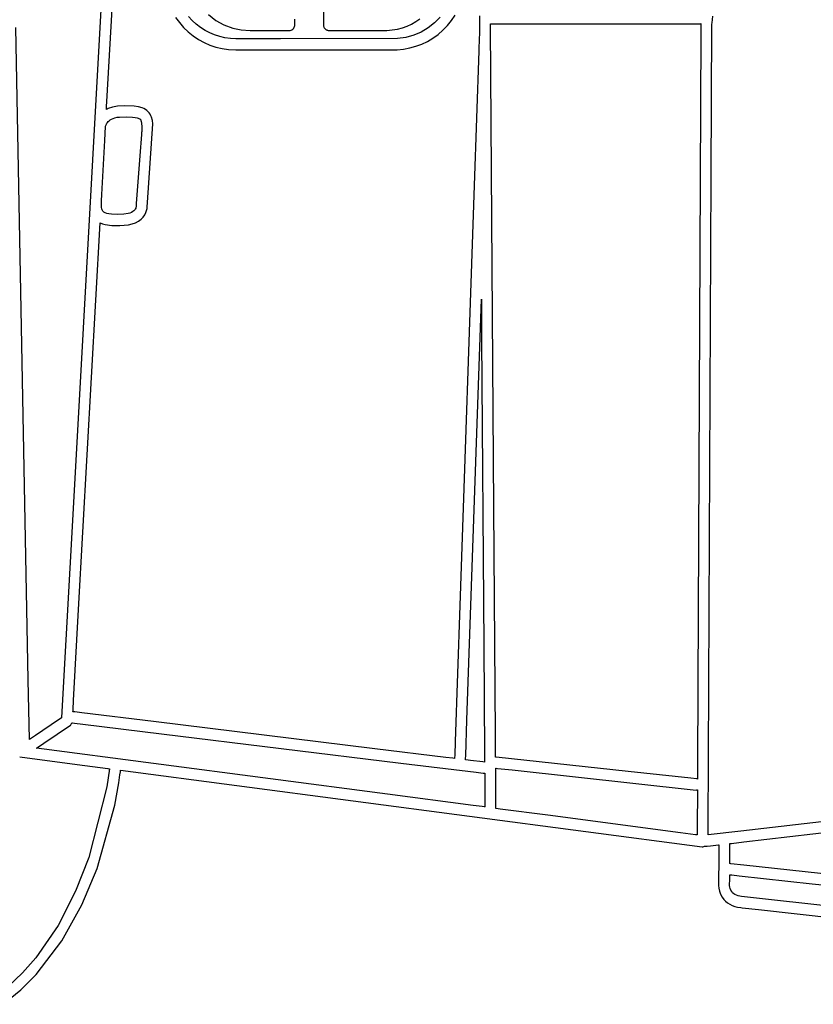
# Model space of a CAD drawing. Extents: x -74.1 to 10.8, y -36.7 to 44.6.
# Tile 12 of 199: x -39 to -37, y -26 to -23.5. Entities that reach past the tile are written whole.
import ezdxf

# ---------------------------------------------------------------- set-up
doc = ezdxf.new("R2010")
doc.units = 0

msp = doc.modelspace()

# ---------------------------------------------------------------- linework, layer by layer
at = {"layer": 'Layer 1', "color": 7, "linetype": 'CONTINUOUS'}
for p, q in [((-38.779033, -22.519677), (-38.900771, -24.71094)), ((-38.817901, -23.720113), (-38.802102, -23.435733)), ((-38.274583, -23.455401), (-38.275453, -23.542372)), ((-38.604579, -23.531243), (-38.613709, -23.521055)), ((-38.563987, -23.516104), (-38.545632, -23.531032)), ((-37.982859, -23.522941), (-37.996858, -23.537449)), ((-37.954158, -23.531559), (-37.945249, -23.518343)), ((-37.884171, -23.519476), (-37.883943, -23.552438)), ((-37.300499, -23.537179), (-37.298666, -23.520788)), ((-38.646214, -23.523732), (-38.636814, -23.536661)), ((-38.636814, -23.536661), (-38.626209, -23.548826)), ((-38.594563, -23.540616), (-38.604579, -23.531243)), ((-38.583874, -23.548982), (-38.594563, -23.540616)), ((-38.545632, -23.531032), (-38.525188, -23.542593)), ((-38.525188, -23.542593), (-38.50286, -23.550704)), ((-38.348583, -23.548487), (-38.34779, -23.546438)), ((-38.34779, -23.546438), (-38.347327, -23.544245)), ((-38.347327, -23.544245), (-38.347166, -23.540234)), ((-38.347166, -23.540234), (-38.346924, -23.528117)), ((-38.275453, -23.542372), (-38.275406, -23.543617)), ((-38.275406, -23.543617), (-38.275249, -23.544845)), ((-38.275249, -23.544845), (-38.274984, -23.546048)), ((-38.274984, -23.546048), (-38.274615, -23.547221)), ((-38.274615, -23.547221), (-38.274143, -23.548355)), ((-38.077518, -23.549733), (-38.06563, -23.545534)), ((-38.06563, -23.545534), (-38.054298, -23.540332)), ((-38.054298, -23.540332), (-38.043553, -23.534141)), ((-38.043553, -23.534141), (-38.03343, -23.526974)), ((-37.996858, -23.537449), (-38.012651, -23.550018)), ((-37.975579, -23.555698), (-37.964283, -23.544039)), ((-37.964283, -23.544039), (-37.954158, -23.531559)), ((-37.856247, -23.540206), (-37.856248, -23.540155)), ((-37.856246, -23.540474), (-37.856247, -23.540206)), ((-37.856237, -23.541663), (-37.856246, -23.540474)), ((-37.856203, -23.546593), (-37.856237, -23.541663)), ((-37.856217, -23.54015), (-37.856124, -23.54015)), ((-37.847822, -24.753418), (-37.856203, -23.546593)), ((-37.856124, -23.54015), (-37.85514, -23.54015)), ((-37.85514, -23.54015), (-37.850346, -23.54015)), ((-37.850346, -23.54015), (-37.798808, -23.54015)), ((-37.798808, -23.54015), (-37.331606, -23.540009)), ((-37.331606, -23.540009), (-37.329697, -23.539558)), ((-37.329697, -23.539558), (-37.328776, -23.539252)), ((-37.328715, -23.5441), (-37.328793, -23.561468)), ((-37.328776, -23.539252), (-37.328662, -23.539211)), ((-37.328699, -23.540533), (-37.328715, -23.5441)), ((-37.328697, -23.540197), (-37.328699, -23.540533)), ((-37.328645, -23.539205), (-37.328697, -23.540087)), ((-37.328697, -23.540113), (-37.328697, -23.540197)), ((-37.302636, -23.920854), (-37.300924, -23.541553)), ((-37.300924, -23.541553), (-37.300921, -23.540966)), ((-37.300918, -23.540925), (-37.30091, -23.540847)), ((-37.30091, -23.540847), (-37.300874, -23.540532)), ((-37.300874, -23.540532), (-37.300499, -23.537179)), ((-39.016169, -25.186435), (-39.047445, -23.54867)), ((-38.626209, -23.548826), (-38.614513, -23.560079)), ((-38.614513, -23.560079), (-38.602001, -23.570157)), ((-38.602001, -23.570157), (-38.588757, -23.579017)), ((-38.572576, -23.556314), (-38.583874, -23.548982)), ((-38.560728, -23.562586), (-38.572576, -23.556314)), ((-38.548391, -23.567775), (-38.560728, -23.562586)), ((-38.535626, -23.571854), (-38.548391, -23.567775)), ((-38.522492, -23.574799), (-38.535626, -23.571854)), ((-38.50286, -23.550704), (-38.481755, -23.554932)), ((-38.481755, -23.554932), (-38.459484, -23.556354)), ((-38.459437, -23.556354), (-38.459062, -23.556354)), ((-38.459062, -23.556354), (-38.457261, -23.556354)), ((-38.457261, -23.556354), (-38.438936, -23.556354)), ((-38.438936, -23.556354), (-38.381871, -23.556354)), ((-38.381871, -23.556354), (-38.363413, -23.556354)), ((-38.363413, -23.556354), (-38.360851, -23.556352)), ((-38.360851, -23.556352), (-38.358587, -23.556127)), ((-38.358587, -23.556127), (-38.356445, -23.555554)), ((-38.356445, -23.555554), (-38.354452, -23.554661)), ((-38.354452, -23.554661), (-38.35264, -23.553479)), ((-38.35264, -23.553479), (-38.351038, -23.552037)), ((-38.351038, -23.552037), (-38.349675, -23.550363)), ((-38.349675, -23.550363), (-38.348583, -23.548487)), ((-38.274143, -23.548355), (-38.273573, -23.549445)), ((-38.273573, -23.549445), (-38.272907, -23.550483)), ((-38.272907, -23.550483), (-38.272147, -23.551462)), ((-38.272147, -23.551462), (-38.271296, -23.552376)), ((-38.271296, -23.552376), (-38.270369, -23.553208)), ((-38.270369, -23.553208), (-38.269377, -23.553948)), ((-38.269377, -23.553948), (-38.268328, -23.554596)), ((-38.268328, -23.554596), (-38.267229, -23.555146)), ((-38.267229, -23.555146), (-38.266086, -23.555597)), ((-38.266086, -23.555597), (-38.264907, -23.555946)), ((-38.264907, -23.555946), (-38.263697, -23.55619)), ((-38.263697, -23.55619), (-38.261567, -23.556354)), ((-38.261547, -23.556354), (-38.261387, -23.556354)), ((-38.261387, -23.556354), (-38.260601, -23.556354)), ((-38.260601, -23.556354), (-38.251915, -23.556354)), ((-38.251915, -23.556354), (-38.116186, -23.556189)), ((-38.116186, -23.556189), (-38.089929, -23.552917)), ((-38.089929, -23.552917), (-38.077518, -23.549733)), ((-38.048811, -23.568533), (-38.068777, -23.574076)), ((-38.030036, -23.560446), (-38.048811, -23.568533)), ((-38.012651, -23.550018), (-38.030036, -23.560446)), ((-38.000734, -23.575608), (-37.987775, -23.566256)), ((-37.987775, -23.566256), (-37.975579, -23.555698)), ((-37.884273, -23.567156), (-37.88451, -23.574054)), ((-37.884251, -23.566505), (-37.884273, -23.567156)), ((-37.884246, -23.566345), (-37.884251, -23.566505)), ((-37.884213, -23.565999), (-37.884244, -23.566291)), ((-37.884135, -23.565667), (-37.884213, -23.565999)), ((-37.883935, -23.565017), (-37.884135, -23.565667)), ((-37.883943, -23.552438), (-37.883868, -23.56324)), ((-37.88386, -23.564682), (-37.883935, -23.565017)), ((-37.883868, -23.56324), (-37.88386, -23.564358)), ((-37.88386, -23.564358), (-37.883858, -23.564616)), ((-37.883858, -23.564616), (-37.883858, -23.564665)), ((-37.328793, -23.561468), (-37.329636, -23.748215)), ((-38.588757, -23.579017), (-38.574852, -23.58663)), ((-38.574852, -23.58663), (-38.560357, -23.592965)), ((-38.560357, -23.592965), (-38.545346, -23.597995)), ((-38.509052, -23.576584), (-38.522492, -23.574799)), ((-38.495364, -23.577185), (-38.509052, -23.576584)), ((-38.49529, -23.577185), (-38.495355, -23.577185)), ((-38.382991, -23.577185), (-38.49529, -23.577185)), ((-38.089731, -23.576874), (-38.382991, -23.577185)), ((-38.068777, -23.574076), (-38.089731, -23.576874)), ((-38.058747, -23.600367), (-38.04346, -23.596134)), ((-38.04346, -23.596134), (-38.028647, -23.590577)), ((-38.028647, -23.590577), (-38.014381, -23.583725)), ((-38.014381, -23.583725), (-38.000734, -23.575608)), ((-37.88451, -23.574054), (-37.885649, -23.60728)), ((-38.545346, -23.597995), (-38.529888, -23.601688)), ((-38.529888, -23.601688), (-38.514056, -23.604015)), ((-38.514056, -23.604015), (-38.495362, -23.604965)), ((-38.495348, -23.604965), (-38.495305, -23.604965)), ((-38.495305, -23.604965), (-38.494845, -23.604965)), ((-38.494845, -23.604965), (-38.492585, -23.604965)), ((-38.492585, -23.604965), (-38.467624, -23.604965)), ((-38.467624, -23.604965), (-38.090459, -23.604742)), ((-38.090459, -23.604742), (-38.074437, -23.603247)), ((-38.074437, -23.603247), (-38.058747, -23.600367)), ((-37.885649, -23.60728), (-37.897248, -23.9456)), ((-38.819452, -23.748041), (-38.817901, -23.720113)), ((-38.77476, -23.745594), (-38.791955, -23.746248)), ((-38.750424, -23.746364), (-38.77476, -23.745594)), ((-38.819812, -23.754521), (-38.819805, -23.754387)), ((-38.819805, -23.754387), (-38.819775, -23.75384)), ((-38.819726, -23.754517), (-38.8198, -23.754555)), ((-38.819775, -23.75384), (-38.819452, -23.748041)), ((-38.819578, -23.754439), (-38.819726, -23.754517)), ((-38.818378, -23.75383), (-38.819578, -23.754439)), ((-38.815901, -23.752658), (-38.818378, -23.75383)), ((-38.804889, -23.748716), (-38.815901, -23.752658)), ((-38.791955, -23.746248), (-38.804889, -23.748716)), ((-38.739796, -23.747791), (-38.750424, -23.746364)), ((-38.730285, -23.750359), (-38.739796, -23.747791)), ((-38.72597, -23.752176), (-38.730285, -23.750359)), ((-38.72196, -23.754404), (-38.72597, -23.752176)), ((-38.718264, -23.757086), (-38.72196, -23.754404)), ((-38.71489, -23.760264), (-38.718264, -23.757086)), ((-38.712267, -23.76342), (-38.71489, -23.760264)), ((-38.710042, -23.766808), (-38.712267, -23.76342)), ((-38.708188, -23.770406), (-38.710042, -23.766808)), ((-38.706676, -23.774194), (-38.708188, -23.770406)), ((-37.329636, -23.748215), (-37.336187, -25.199152)), ((-38.821945, -23.796519), (-38.821457, -23.794685)), ((-38.821457, -23.794685), (-38.820104, -23.791448)), ((-38.820104, -23.791448), (-38.818984, -23.789477)), ((-38.818984, -23.789477), (-38.817506, -23.787364)), ((-38.817506, -23.787364), (-38.815621, -23.785177)), ((-38.815621, -23.785177), (-38.813284, -23.782986)), ((-38.813284, -23.782986), (-38.810445, -23.780861)), ((-38.810445, -23.780861), (-38.807059, -23.77887)), ((-38.807059, -23.77887), (-38.803077, -23.777084)), ((-38.803077, -23.777084), (-38.798453, -23.775571)), ((-38.798453, -23.775571), (-38.793138, -23.774401)), ((-38.793138, -23.774401), (-38.787085, -23.773643)), ((-38.787085, -23.773643), (-38.768601, -23.773412)), ((-38.768601, -23.773412), (-38.754178, -23.773952)), ((-38.754178, -23.773952), (-38.747883, -23.774614)), ((-38.747883, -23.774614), (-38.742485, -23.775648)), ((-38.742485, -23.775648), (-38.740191, -23.77633)), ((-38.740191, -23.77633), (-38.738202, -23.777136)), ((-38.738202, -23.777136), (-38.736545, -23.778077)), ((-38.736545, -23.778077), (-38.73585, -23.778601)), ((-38.73585, -23.778601), (-38.735248, -23.779162)), ((-38.735248, -23.779162), (-38.734529, -23.780043)), ((-38.734529, -23.780043), (-38.73389, -23.781082)), ((-38.73389, -23.781082), (-38.733316, -23.782296)), ((-38.733316, -23.782296), (-38.732359, -23.785249)), ((-38.732359, -23.785249), (-38.731659, -23.788898)), ((-38.731659, -23.788898), (-38.731027, -23.798266)), ((-38.716972, -23.988007), (-38.703484, -23.790832)), ((-38.704566, -23.782257), (-38.706676, -23.774194)), ((-38.703484, -23.790832), (-38.704566, -23.782257)), ((-38.824135, -23.832307), (-38.822176, -23.79706)), ((-38.822176, -23.79706), (-38.822173, -23.797005)), ((-38.822173, -23.797004), (-38.822145, -23.7969)), ((-38.822145, -23.7969), (-38.822066, -23.796705)), ((-38.822066, -23.796705), (-38.82198, -23.796514)), ((-38.82198, -23.796514), (-38.821935, -23.796391)), ((-38.821935, -23.796391), (-38.821905, -23.79626)), ((-38.821922, -23.796379), (-38.821932, -23.796443)), ((-38.821905, -23.79626), (-38.821922, -23.796379)), ((-38.731957, -23.817447), (-38.735972, -23.870654)), ((-38.731539, -23.811906), (-38.731957, -23.817447)), ((-38.731451, -23.810747), (-38.731539, -23.811906)), ((-38.731443, -23.810639), (-38.731451, -23.810747)), ((-38.731424, -23.810367), (-38.731441, -23.810613)), ((-38.731027, -23.798266), (-38.731424, -23.810367)), ((-38.831671, -23.967946), (-38.824135, -23.832307)), ((-38.735972, -23.870654), (-38.745033, -23.990717)), ((-37.309226, -25.380406), (-37.302636, -23.920854)), ((-38.832574, -23.98421), (-38.831671, -23.967946)), ((-37.897248, -23.9456), (-37.933382, -24.999527)), ((-38.832675, -23.986017), (-38.832658, -23.985709)), ((-38.832648, -23.986203), (-38.832669, -23.986094)), ((-38.832658, -23.985709), (-38.832574, -23.98421)), ((-38.832554, -23.986638), (-38.832648, -23.986203)), ((-38.832221, -23.988386), (-38.832554, -23.986638)), ((-38.832266, -23.991235), (-38.832181, -23.989293)), ((-38.832017, -24.000364), (-38.832266, -23.991235)), ((-38.832181, -23.989293), (-38.832221, -23.988386)), ((-38.745033, -23.990717), (-38.745304, -23.994315)), ((-38.717636, -23.999353), (-38.716972, -23.988007)), ((-38.831507, -24.003639), (-38.832017, -24.000364)), ((-38.830818, -24.0062), (-38.831507, -24.003639)), ((-38.830007, -24.008156), (-38.830818, -24.0062)), ((-38.829134, -24.009616), (-38.830007, -24.008156)), ((-38.828257, -24.010689), (-38.829134, -24.009616)), ((-38.827954, -24.010999), (-38.828257, -24.010689)), ((-38.826682, -24.012074), (-38.827954, -24.010999)), ((-38.825149, -24.013065), (-38.826682, -24.012074)), ((-38.823355, -24.01397), (-38.825149, -24.013065)), ((-38.818987, -24.015525), (-38.823355, -24.01397)), ((-38.813584, -24.016738), (-38.818987, -24.015525)), ((-38.807153, -24.017607), (-38.813584, -24.016738)), ((-38.791228, -24.018314), (-38.807153, -24.017607)), ((-38.765642, -24.016058), (-38.776041, -24.017776)), ((-38.761183, -24.014729), (-38.765642, -24.016058)), ((-38.75724, -24.013093), (-38.761183, -24.014729)), ((-38.753832, -24.011157), (-38.75724, -24.013093)), ((-38.750974, -24.008926), (-38.753832, -24.011157)), ((-38.748898, -24.006683), (-38.750974, -24.008926)), ((-38.747504, -24.004609), (-38.748898, -24.006683)), ((-38.746527, -24.002613), (-38.747504, -24.004609)), ((-38.745891, -24.000785), (-38.746527, -24.002613)), ((-38.745525, -23.999216), (-38.745891, -24.000785)), ((-38.7453, -23.997219), (-38.745525, -23.999216)), ((-38.745319, -23.994505), (-38.745359, -23.995817)), ((-38.745359, -23.995817), (-38.745297, -23.997024)), ((-38.745304, -23.994315), (-38.745319, -23.994505)), ((-38.745297, -23.997024), (-38.7453, -23.997219)), ((-38.72369, -24.018935), (-38.720901, -24.013343)), ((-38.720901, -24.013343), (-38.719101, -24.008069)), ((-38.719101, -24.008069), (-38.718081, -24.003332)), ((-38.718081, -24.003332), (-38.717636, -23.999353)), ((-38.889555, -25.009843), (-38.83561, -24.038862)), ((-38.83561, -24.038862), (-38.829588, -24.041288)), ((-38.829588, -24.041288), (-38.82277, -24.043203)), ((-38.776041, -24.017776), (-38.791228, -24.018314)), ((-38.764587, -24.044225), (-38.755296, -24.042022)), ((-38.755296, -24.042022), (-38.746942, -24.038949)), ((-38.746942, -24.038949), (-38.739536, -24.03501)), ((-38.739536, -24.03501), (-38.733091, -24.030212)), ((-38.733091, -24.030212), (-38.727675, -24.024625)), ((-38.727675, -24.024625), (-38.72369, -24.018935)), ((-38.82277, -24.043203), (-38.806443, -24.04556)), ((-38.806443, -24.04556), (-38.786008, -24.046046)), ((-38.786008, -24.046046), (-38.764587, -24.044225)), ((-37.915456, -25.28734), (-37.879232, -24.230756)), ((-37.879232, -24.230806), (-37.879229, -24.231213)), ((-37.879229, -24.231213), (-37.879215, -24.233224)), ((-37.879215, -24.233224), (-37.879155, -24.241864)), ((-37.879155, -24.241864), (-37.878539, -24.330593)), ((-37.878539, -24.330593), (-37.873197, -25.099509)), ((-38.900771, -24.71094), (-38.93241, -25.280437)), ((-37.843867, -25.322974), (-37.847822, -24.753418)), ((-37.933382, -24.999527), (-37.945074, -25.340544)), ((-38.902249, -25.238336), (-38.889555, -25.009843)), ((-37.873197, -25.099509), (-37.871316, -25.370232)), ((-39.013229, -25.335996), (-39.016169, -25.186435)), ((-37.336187, -25.199152), (-37.337107, -25.402887)), ((-38.903496, -25.260776), (-38.902249, -25.238336)), ((-38.903785, -25.265982), (-38.903779, -25.265874)), ((-38.903779, -25.265874), (-38.903755, -25.265435)), ((-38.903182, -25.26609), (-38.903778, -25.266017)), ((-38.903755, -25.265435), (-38.903496, -25.260776)), ((-38.899274, -25.266569), (-38.903182, -25.26609)), ((-38.881267, -25.268775), (-38.899274, -25.266569)), ((-38.701608, -25.290785), (-38.881267, -25.268775)), ((-38.940193, -25.286585), (-38.99814, -25.325841)), ((-38.976804, -25.34494), (-38.91035, -25.299862)), ((-38.933247, -25.281879), (-38.940193, -25.286585)), ((-38.932608, -25.281446), (-38.933247, -25.281879)), ((-38.932477, -25.281357), (-38.932608, -25.281446)), ((-38.93241, -25.280437), (-38.932459, -25.281321)), ((-38.91035, -25.299862), (-38.909098, -25.298647)), ((-38.909098, -25.298647), (-38.908044, -25.297275)), ((-38.908044, -25.297275), (-38.907168, -25.295777)), ((-38.907168, -25.295777), (-38.906447, -25.294181)), ((-38.906447, -25.294181), (-38.906289, -25.293771)), ((-38.906289, -25.293771), (-38.906269, -25.293719)), ((-38.906229, -25.293697), (-38.906135, -25.293708)), ((-38.906135, -25.293708), (-38.905135, -25.293831)), ((-38.905135, -25.293831), (-38.900226, -25.294432)), ((-38.900226, -25.294432), (-38.879495, -25.296972)), ((-38.879495, -25.296972), (-38.681658, -25.321211)), ((-38.146368, -25.35881), (-38.701608, -25.290785)), ((-37.918483, -25.375629), (-37.915456, -25.28734)), ((-38.99814, -25.325841), (-39.013204, -25.336047)), ((-38.681658, -25.321211), (-38.081225, -25.394775)), ((-37.843515, -25.373755), (-37.843867, -25.322974)), ((-39.013228, -25.336063), (-39.013229, -25.335996)), ((-38.992818, -25.355788), (-38.976804, -25.34494)), ((-37.945074, -25.340544), (-37.946246, -25.374726)), ((-38.114359, -25.473102), (-38.994984, -25.357256)), ((-38.994974, -25.357249), (-38.994893, -25.357194)), ((-38.994893, -25.357194), (-38.994496, -25.356925)), ((-38.994496, -25.356925), (-38.992818, -25.355788)), ((-37.968131, -25.380646), (-38.146368, -25.35881)), ((-37.946246, -25.374726), (-37.9465, -25.382143)), ((-37.918778, -25.384228), (-37.918483, -25.375629)), ((-37.871316, -25.370232), (-37.871172, -25.391036)), ((-37.843482, -25.378501), (-37.843515, -25.373755)), ((-39.037488, -25.379678), (-38.893528, -25.398614)), ((-38.893528, -25.398614), (-38.816157, -25.408794)), ((-38.081225, -25.394775), (-37.892064, -25.417951)), ((-37.950627, -25.382791), (-37.968131, -25.380646)), ((-37.946992, -25.383236), (-37.950627, -25.382791)), ((-37.94665, -25.383278), (-37.946992, -25.383236)), ((-37.946565, -25.383288), (-37.94665, -25.383278)), ((-37.9465, -25.382143), (-37.946539, -25.383274)), ((-37.91886, -25.386635), (-37.918846, -25.38623)), ((-37.918801, -25.386693), (-37.918858, -25.386686)), ((-37.918846, -25.38623), (-37.918778, -25.384228)), ((-37.917947, -25.386797), (-37.918801, -25.386693)), ((-37.906832, -25.388158), (-37.917947, -25.386797)), ((-37.875261, -25.392025), (-37.906832, -25.388158)), ((-37.871618, -25.392472), (-37.875261, -25.392025)), ((-37.871263, -25.392515), (-37.871618, -25.392472)), ((-37.87118, -25.392525), (-37.871263, -25.392515)), ((-37.871172, -25.391036), (-37.871162, -25.392424)), ((-37.871162, -25.392424), (-37.871161, -25.392518)), ((-37.843474, -25.379595), (-37.843482, -25.378501)), ((-37.843472, -25.379815), (-37.843474, -25.379595)), ((-37.843411, -25.379849), (-37.843467, -25.379843)), ((-37.843119, -25.379881), (-37.843411, -25.379849)), ((-37.841831, -25.380021), (-37.843119, -25.379881)), ((-37.510807, -25.41605), (-37.841831, -25.380021)), ((-37.310016, -25.555399), (-37.309226, -25.380406)), ((-38.812075, -25.409334), (-38.818866, -25.454562)), ((-38.816157, -25.408794), (-38.81369, -25.409118)), ((-38.81369, -25.409118), (-38.812456, -25.409281)), ((-38.812456, -25.409281), (-38.812147, -25.409321)), ((-38.788775, -25.444488), (-38.785919, -25.424566)), ((-38.785919, -25.424566), (-38.78496, -25.416988)), ((-38.78496, -25.416988), (-38.784585, -25.413834)), ((-38.784585, -25.413834), (-38.784502, -25.413113)), ((-38.784502, -25.413113), (-38.784235, -25.412993)), ((-38.784235, -25.412993), (-37.325441, -25.604891)), ((-37.892064, -25.417951), (-37.874406, -25.420114)), ((-37.874406, -25.420114), (-37.871169, -25.420511)), ((-37.871169, -25.420511), (-37.870977, -25.420534)), ((-37.870968, -25.420546), (-37.870968, -25.420627)), ((-37.870968, -25.420627), (-37.870965, -25.421029)), ((-37.870965, -25.421029), (-37.870953, -25.422724)), ((-37.870953, -25.422724), (-37.870841, -25.438902)), ((-37.842765, -25.481358), (-37.843275, -25.407807)), ((-37.843254, -25.407809), (-37.843188, -25.407817)), ((-37.843188, -25.407817), (-37.842491, -25.407892)), ((-37.842491, -25.407892), (-37.839083, -25.408263)), ((-37.839083, -25.408263), (-37.801791, -25.412322)), ((-37.801791, -25.412322), (-37.340081, -25.462546)), ((-37.353624, -25.433159), (-37.510807, -25.41605)), ((-37.337107, -25.402887), (-37.337251, -25.434844)), ((-38.798989, -25.500864), (-38.788775, -25.444488)), ((-37.870841, -25.438902), (-37.870501, -25.488003)), ((-37.339415, -25.434705), (-37.353624, -25.433159)), ((-37.338043, -25.434854), (-37.339415, -25.434705)), ((-37.337707, -25.434891), (-37.338043, -25.434854)), ((-37.337629, -25.4349), (-37.337707, -25.434891)), ((-37.337557, -25.434912), (-37.337629, -25.4349)), ((-37.337356, -25.434989), (-37.337557, -25.434912)), ((-37.337305, -25.435005), (-37.337356, -25.434989)), ((-37.337252, -25.435016), (-37.337305, -25.435005)), ((-37.337251, -25.434844), (-37.337252, -25.43501)), ((-38.818866, -25.454562), (-38.864106, -25.631938)), ((-37.899455, -25.501372), (-38.114359, -25.473102)), ((-37.340081, -25.462546), (-37.338491, -25.462396)), ((-37.338491, -25.462396), (-37.337705, -25.462271)), ((-37.337418, -25.471938), (-37.337757, -25.54674)), ((-37.337705, -25.462271), (-37.337508, -25.462242)), ((-37.337508, -25.462242), (-37.337409, -25.462229)), ((-37.337379, -25.463305), (-37.337418, -25.471938)), ((-37.337375, -25.462465), (-37.337379, -25.463305)), ((-37.337374, -25.462269), (-37.337375, -25.462465)), ((-37.870501, -25.488003), (-37.870394, -25.503472)), ((-37.842599, -25.505333), (-37.842765, -25.481358)), ((-38.843492, -25.659552), (-38.798989, -25.500864)), ((-37.876936, -25.504335), (-37.899455, -25.501372)), ((-37.871603, -25.505036), (-37.876936, -25.504335)), ((-37.870517, -25.505179), (-37.871603, -25.505036)), ((-37.870415, -25.505192), (-37.870517, -25.505179)), ((-37.870394, -25.503472), (-37.870384, -25.504916)), ((-37.870384, -25.504916), (-37.870382, -25.50518)), ((-37.842815, -25.508823), (-37.842765, -25.508529)), ((-37.842683, -25.50884), (-37.842811, -25.508823)), ((-37.842765, -25.508529), (-37.842617, -25.50796)), ((-37.841906, -25.508942), (-37.842683, -25.50884)), ((-37.842617, -25.50796), (-37.842593, -25.507813)), ((-37.842584, -25.507392), (-37.842599, -25.505333)), ((-37.842593, -25.507813), (-37.842583, -25.507663)), ((-37.842583, -25.507585), (-37.842584, -25.507392)), ((-37.842583, -25.507631), (-37.842583, -25.507585)), ((-37.83222, -25.510216), (-37.841906, -25.508942)), ((-37.712871, -25.525916), (-37.83222, -25.510216)), ((-37.379557, -25.569762), (-37.712871, -25.525916)), ((-37.337757, -25.54674), (-37.337876, -25.573076)), ((-36.90386, -25.528224), (-37.2281, -25.565759)), ((-37.342097, -25.57469), (-37.379557, -25.569762)), ((-37.337876, -25.573076), (-37.337885, -25.575099)), ((-37.310104, -25.574838), (-37.310089, -25.571533)), ((-37.310089, -25.571533), (-37.310016, -25.555399)), ((-37.2281, -25.565759), (-37.310061, -25.575247)), ((-37.221012, -25.592904), (-36.851197, -25.550091)), ((-37.338673, -25.57514), (-37.342097, -25.57469)), ((-37.337973, -25.575233), (-37.338673, -25.57514)), ((-37.337907, -25.575241), (-37.337973, -25.575233)), ((-37.337885, -25.575099), (-37.337886, -25.575234)), ((-37.310106, -25.57515), (-37.310104, -25.574838)), ((-37.310106, -25.575227), (-37.310106, -25.57515)), ((-37.310061, -25.575247), (-37.310103, -25.575252)), ((-37.255779, -25.59702), (-37.255779, -25.596942)), ((-37.255779, -25.597986), (-37.255779, -25.59702)), ((-37.255779, -25.609891), (-37.255779, -25.597986)), ((-37.255762, -25.596927), (-37.25562, -25.596911)), ((-37.25562, -25.596911), (-37.25492, -25.59683)), ((-37.25492, -25.59683), (-37.251911, -25.596481)), ((-37.251911, -25.596481), (-37.221012, -25.592904)), ((-37.325441, -25.604891), (-37.324398, -25.604934)), ((-37.324398, -25.604934), (-37.323367, -25.604881)), ((-37.323367, -25.604881), (-37.321346, -25.604517)), ((-37.321346, -25.604517), (-37.319385, -25.603868)), ((-37.319385, -25.603868), (-37.318431, -25.603456)), ((-37.318431, -25.603456), (-37.318313, -25.603401)), ((-37.31827, -25.603382), (-37.316239, -25.603699)), ((-37.316239, -25.603699), (-37.315203, -25.603756)), ((-37.315203, -25.603756), (-37.314095, -25.603677)), ((-37.314095, -25.603677), (-37.313121, -25.603565)), ((-37.313121, -25.603565), (-37.304194, -25.602532)), ((-37.304194, -25.602532), (-37.284228, -25.600223)), ((-37.284228, -25.600223), (-37.283599, -25.600151)), ((-37.283599, -25.600151), (-37.283558, -25.600146)), ((-37.283555, -25.600162), (-37.283555, -25.600213)), ((-37.283555, -25.600213), (-37.283555, -25.600753)), ((-37.283555, -25.600753), (-37.283555, -25.603329)), ((-37.283555, -25.603329), (-37.283555, -25.628096)), ((-37.255779, -25.643142), (-37.255779, -25.609891)), ((-38.864106, -25.631938), (-38.897138, -25.716707)), ((-37.283555, -25.628096), (-37.284332, -25.702355)), ((-37.255779, -25.646879), (-37.255779, -25.643142)), ((-37.255779, -25.647221), (-37.255779, -25.646879)), ((-37.255779, -25.64729), (-37.255779, -25.647221)), ((-37.255618, -25.647317), (-37.255765, -25.647301)), ((-37.253456, -25.647552), (-37.255618, -25.647317)), ((-37.220987, -25.651084), (-37.253456, -25.647552)), ((-38.881245, -25.75032), (-38.843492, -25.659552)), ((-36.798372, -25.697055), (-37.220987, -25.651084)), ((-37.256571, -25.695851), (-37.256188, -25.691839)), ((-37.256436, -25.702296), (-37.256571, -25.695851)), ((-37.256188, -25.691839), (-37.25607, -25.691128)), ((-37.25607, -25.691128), (-37.255786, -25.688684)), ((-37.255786, -25.688684), (-37.255779, -25.688069)), ((-37.255779, -25.675324), (-37.255779, -25.675255)), ((-37.255779, -25.676097), (-37.255779, -25.675324)), ((-37.255779, -25.679371), (-37.255779, -25.676097)), ((-37.255779, -25.68709), (-37.255779, -25.679371)), ((-37.255779, -25.688069), (-37.255779, -25.68709)), ((-37.255753, -25.675243), (-37.255672, -25.675252)), ((-37.255672, -25.675252), (-37.254814, -25.675345)), ((-37.254814, -25.675345), (-37.250575, -25.675806)), ((-37.250575, -25.675806), (-37.232448, -25.677778)), ((-37.232448, -25.677778), (-37.049547, -25.697674)), ((-37.049547, -25.697674), (-35.667888, -25.847971)), ((-38.897138, -25.716707), (-38.940991, -25.802385)), ((-37.284332, -25.702355), (-37.283618, -25.709055)), ((-37.283618, -25.709055), (-37.282053, -25.716269)), ((-37.282053, -25.716269), (-37.279406, -25.723746)), ((-37.255904, -25.706047), (-37.256436, -25.702296)), ((-37.25492, -25.709947), (-37.255904, -25.706047)), ((-37.253377, -25.713844), (-37.25492, -25.709947)), ((-37.251165, -25.717583), (-37.253377, -25.713844)), ((-37.248843, -25.720353), (-37.251165, -25.717583)), ((-37.246114, -25.722771), (-37.248843, -25.720353)), ((-37.279406, -25.723746), (-37.275447, -25.731234)), ((-37.275447, -25.731234), (-37.271219, -25.737016)), ((-37.271219, -25.737016), (-37.266811, -25.741654)), ((-37.266811, -25.741654), (-37.261848, -25.745738)), ((-37.261848, -25.745738), (-37.256336, -25.749264)), ((-37.24296, -25.724873), (-37.246114, -25.722771)), ((-37.239391, -25.726657), (-37.24296, -25.724873)), ((-37.235416, -25.72812), (-37.239391, -25.726657)), ((-37.231046, -25.729258), (-37.235416, -25.72812)), ((-37.226322, -25.730061), (-37.231046, -25.729258)), ((-37.196714, -25.733318), (-37.226322, -25.730061)), ((-37.007895, -25.754092), (-37.196714, -25.733318)), ((-38.931645, -25.841008), (-38.881245, -25.75032)), ((-37.256336, -25.749264), (-37.250281, -25.75223)), ((-37.250281, -25.75223), (-37.243688, -25.754632)), ((-37.243688, -25.754632), (-37.236562, -25.756468)), ((-37.236562, -25.756468), (-37.228614, -25.757749)), ((-37.228614, -25.757749), (-37.224716, -25.758178)), ((-37.224716, -25.758178), (-37.184082, -25.762649)), ((-37.184082, -25.762649), (-36.721047, -25.813595)), ((-38.940991, -25.802385), (-38.997083, -25.883723)), ((-38.996422, -25.925844), (-38.931645, -25.841008)), ((-38.997083, -25.883723), (-39.030163, -25.921123)), ((-39.030163, -25.921123), (-39.066834, -25.955468)), ((-39.034744, -25.964265), (-38.996422, -25.925844)), ((-39.079156, -26.000346), (-39.034744, -25.964265))]:
    msp.add_line(p, q, dxfattribs=at)

doc.saveas('drawing.dxf')
